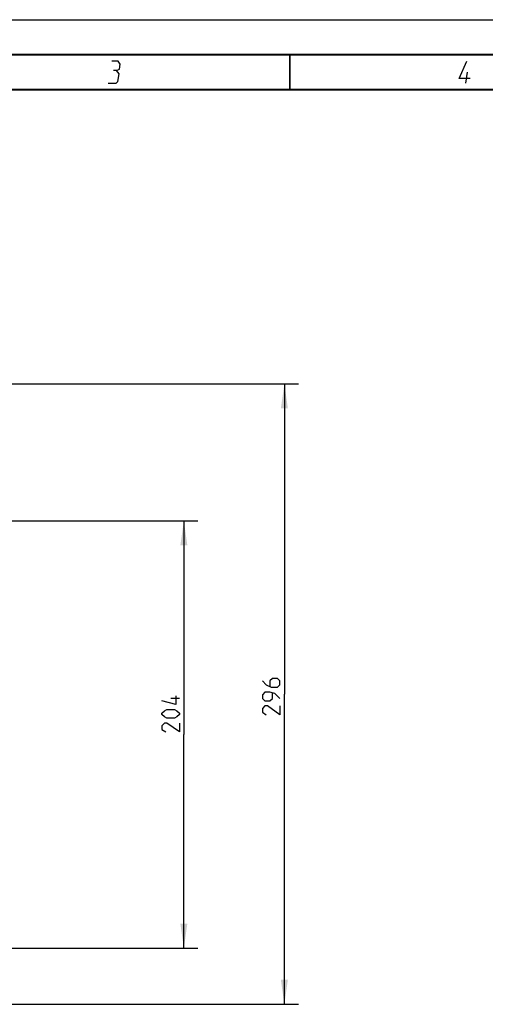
# Model space of a CAD drawing. Extents: x 0 to 420, y 0 to 297.
# Tile 22 of 65: x 129 to 195, y 156 to 297. Entities that reach past the tile are written whole.
import ezdxf

# ---------------------------------------------------------------- set-up
doc = ezdxf.new("R2010")
doc.units = 0
doc.header["$LTSCALE"] = 23.1
doc.layers.get('0').update_dxf_attribs({"linetype": 'CONTINUOUS'})
doc.layers.add('DIM_PILOTEES', color=7, linetype='CONTINUOUS')
doc.dimstyles.get("Standard").update_dxf_attribs({"dimtxt": 2.5, "dimasz": 2.5, "dimexe": 1.25, "dimexo": 0.625, "dimtad": 1, "dimcen": 2.5, "dimazin": 3, "dimtfac": 1, "dimtmove": 0, "dimatfit": 3})

# ---------------------------------------------------------------- blocks, each defined once
blk = doc.blocks.new('_FILLED')
at = {"color": 0, "linetype": 'BYBLOCK'}
blk.add_solid([(0, 0), (-1, 0.143), (-1, -0.143)], dxfattribs=at)
blk = doc.blocks.new('*D1')
at = {"layer": 'DIM_PILOTEES', "color": 2, "linetype": 'CONTINUOUS'}
for p, q in [((105.68, 225.39), (154.38, 225.39)), ((152.38, 225.39), (152.38, 194.85)), ((152.38, 164.32), (152.38, 194.85)), ((110.7, 164.32), (154.38, 164.32))]:
    blk.add_line(p, q, dxfattribs=at)
at = {"layer": 'DIM_PILOTEES', "color": 2, "linetype": 'CONTINUOUS', "xscale": 3.5, "yscale": 3.5, "zscale": 3.5}
for p, rotation in [((152.38, 225.39), 90), ((152.38, 164.32), 270)]:
    blk.add_blockref('_FILLED', p, dxfattribs=dict(at, rotation=rotation))
blk = doc.blocks.new('*D4')
at = {"layer": 'DIM_PILOTEES', "color": 2, "linetype": 'CONTINUOUS'}
for p, q in [((113.15, 244.95), (168.73, 244.95)), ((166.73, 244.95), (166.73, 200.61)), ((166.73, 156.28), (166.73, 200.61)), ((107.18, 156.28), (168.73, 156.28))]:
    blk.add_line(p, q, dxfattribs=at)
at = {"layer": 'DIM_PILOTEES', "color": 2, "linetype": 'CONTINUOUS', "xscale": 3.5, "yscale": 3.5, "zscale": 3.5}
for p, rotation in [((166.73, 244.95), 90.0000000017), ((166.73, 156.28), 270.0000000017)]:
    blk.add_blockref('_FILLED', p, dxfattribs=dict(at, rotation=rotation))

msp = doc.modelspace()

# ---------------------------------------------------------------- linework, layer by layer
at = {"color": 7, "linetype": 'CONTINUOUS'}
for p, q in [((0, 297), (420, 297)), ((25, 287), (410, 287))]:
    msp.add_line(p, q, dxfattribs=at)
at = {"color": 2, "linetype": 'CONTINUOUS'}
msp.add_line((192.64, 287.925), (192.897, 289.5), dxfattribs=at)
at = {"color": 7, "linetype": 'CONTINUOUS', "const_width": 0.25}
for points in [[(415, 292), (20, 292)], [(167.5, 292), (167.5, 287)], [(25, 287), (410, 287)]]:
    msp.add_lwpolyline(points, dxfattribs=at)
at = {"color": 2, "linetype": 'CONTINUOUS'}
for points in [[(142.783, 289.725), (143.195, 289.95), (143.305, 290.625), (143.004, 291.075), (142.104, 291.075)], [(193.275, 288.6), (191.7, 288.6), (192.779, 291.075)], [(141.59, 287.925), (142.715, 287.925), (142.976, 288.15), (143.16, 289.275), (142.783, 289.725), (142.333, 289.725)]]:
    msp.add_lwpolyline(points, dxfattribs=at)
at = {"layer": 'DIM_PILOTEES', "color": 2, "linetype": 'CONTINUOUS'}
msp.add_line((151.755, 199.966), (150.505, 199.966), dxfattribs=at)
for points in [[(163.6, 202.485), (164.136, 201.949), (164.85, 201.592), (165.743, 201.592), (166.1, 201.949), (166.1, 202.485), (165.743, 202.842), (165.029, 202.842), (164.672, 202.485), (164.672, 201.711)], [(151.22, 200.383), (151.22, 199.133), (149.255, 199.669)], [(166.1, 199.985), (165.386, 200.7), (164.672, 200.878), (163.958, 200.878), (163.6, 200.521), (163.6, 199.985), (163.958, 199.628), (164.672, 199.628), (165.029, 199.985), (165.029, 200.759)], [(166.1, 198.914), (166.1, 197.664), (164.315, 198.914), (163.958, 198.914), (163.6, 198.557), (163.6, 198.021), (164.136, 197.664)], [(151.041, 197.169), (149.97, 197.169), (149.612, 197.347), (149.255, 197.704), (149.255, 197.883), (149.612, 198.24), (149.97, 198.419), (151.041, 198.419), (151.398, 198.24), (151.755, 197.883), (151.755, 197.704), (151.398, 197.347), (151.041, 197.169)], [(151.755, 196.454), (151.755, 195.204), (149.97, 196.454), (149.612, 196.454), (149.255, 196.097), (149.255, 195.562), (149.791, 195.204)]]:
    msp.add_lwpolyline(points, dxfattribs=at)

# ---------------------------------------------------------------- dimensions: what is measured, and where the dimension line sits
for base, p1, p2, angle, picture, middle in [((166.725, 156.275), (113.15, 244.945), (107.179, 156.275), 270, '*D4', (166.725, 197.664)), ((152.38, 225.385), (110.704, 164.315), (105.68, 225.385), 90, '*D1', (152.38, 195.204))]:
    dim = msp.add_linear_dim(base=base, p1=p1, p2=p2, angle=angle, dimstyle='Standard', dxfattribs=at)
    dim.commit()
    dim.dimension.update_dxf_attribs({"geometry": picture, "text_midpoint": middle, "dimtype": 128})

doc.saveas('drawing.dxf')
